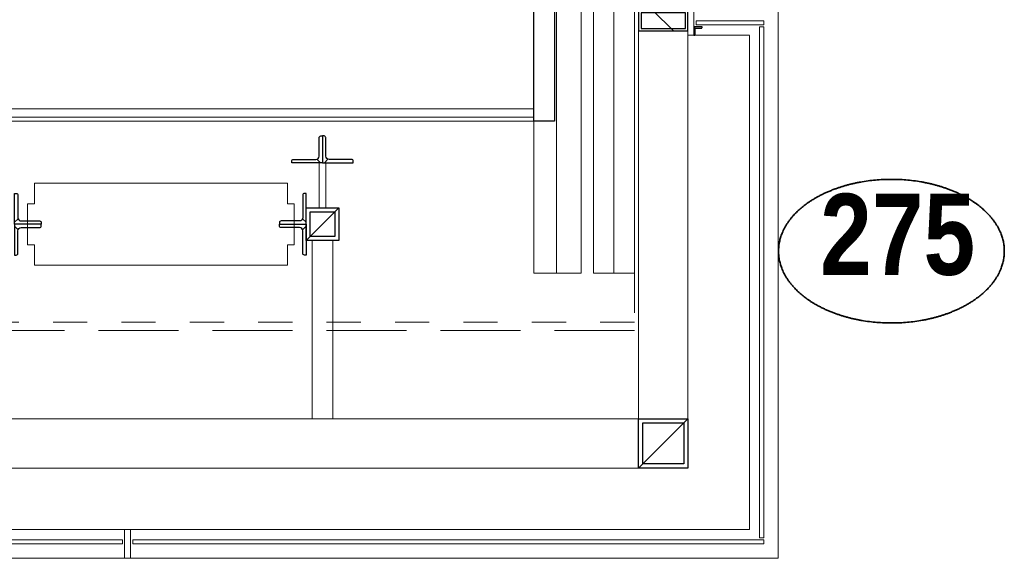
# Model space of a CAD drawing. Header units: millimetres. Extents: x 18442 to 242186, y -49554 to 63508.
# Tile 139 of 175: x 211658 to 214057, y -1673 to -361. Entities that reach past the tile are written whole.
import ezdxf
from ezdxf.enums import TextEntityAlignment as Align

# ---------------------------------------------------------------- set-up
doc = ezdxf.new("R2010")
doc.units = ezdxf.units.MM
doc.header["$LTSCALE"] = 400
for name, pattern in [('STYLE_01', [0.416641, 0.208282, -0.208359]), ('STYLE_02', [0.694427, 0.486069, -0.208359]), ('STYLE_06', [1.041641, 0.625, -0.208282, 0.069427, -0.138931])]:
    doc.linetypes.add(name, pattern=pattern)
for name, color, linetype, lineweight in [('Detailaanduiding', 5, 'Continuous', 70), ('Dimension', 7, 'Continuous', 9), ('Lijn-afbreek', 140, 'STYLE_06', 15), ('mat-glas-hor', 140, 'Continuous', 15), ('mat-staal', 5, 'Continuous', 25), ('mat-staal_zink', 140, 'Continuous', 15), ('None', 7, 'Continuous', 9)]:
    doc.layers.add(name, color=color, linetype=linetype, lineweight=lineweight)
doc.layers.get('Dimension').off()
doc.styles.add('Arial Narrow (bold)', font='ARIALNB.TTF', dxfattribs={"height": 172.861111})
doc.styles.get("Standard").update_dxf_attribs({"font": 'arial.ttf'})

# ---------------------------------------------------------------- blocks, each defined once
blk = doc.blocks.new('*X1799')
at = {"layer": 'None', "lineweight": 5}
blk.add_line((33516, 5650), (31916, 5650), dxfattribs=at)
blk = doc.blocks.new('*X535')
at = {"layer": 'None', "lineweight": 9}
blk.add_line((-25, -25), (25, 25), dxfattribs=at)
blk = doc.blocks.new('Kolom [] 120x50')
at = {"layer": 'mat-staal', "lineweight": 25}
for points in [[(-60, 25), (60, 25), (60, -25), (-60, -25)], [(-54, 19), (54, 19), (54, -19), (-54, -19)]]:
    blk.add_lwpolyline(points, close=True, dxfattribs=at)
at = {"layer": 'mat-staal'}
blk.add_blockref('*X535', (0, 0), dxfattribs=at)
blk = doc.blocks.new('*X1805')
at = {"layer": 'None', "lineweight": 9}
blk.add_line((-6, -6), (-2, -2), dxfattribs=at)
blk = doc.blocks.new('*U1806')
at = {"layer": 'None', "color": 92, "linetype": 'Continuous', "lineweight": 25, "flags": 128}
blk.add_lwpolyline([(-6, -6), (-6, 14), (-5, 14, -0.414214), (-3, 12), (-3, 0.5, 0.414214), (0.5, -3), (12, -3, -0.414214), (14, -5), (14, -6)], format="xyb", close=True, dxfattribs=at)
at = {"layer": 'None', "color": 92}
blk.add_blockref('*X1805', (0, 0), dxfattribs=at)
blk = doc.blocks.new('*U1815')
at = {"layer": 'mat-glas-hor', "lineweight": 15}
blk.add_lwpolyline([(33911.1, 5884.9), (34076.1, 5884.9), (34076.1, 5874.9), (33911.1, 5874.9)], close=True, dxfattribs=at)
at = {"layer": 'mat-staal_zink', "color": 8, "lineweight": 5}
blk.add_lwpolyline([(33906.1, 5919.9), (33891.1, 5919.9), (33891.1, 5849.9), (33906.1, 5849.9)], close=True, dxfattribs=at)
at = {"layer": 'None', "color": 8, "linetype": 'Continuous', "lineweight": 5}
blk.add_line((34041.1, 5849.9), (33906.1, 5849.9), dxfattribs=at)
at = {"layer": 'Dimension', "color": 7, "xscale": -1, "rotation": 180}
blk.add_blockref('Kolom [] 120x50', (33831.1, 5884.9), dxfattribs=at)
at = {"layer": 'mat-staal', "xscale": -1, "rotation": 180}
blk.add_blockref('*U1806', (33912.1, 5863.9), dxfattribs=at)
blk = doc.blocks.new('*X549')
at = {"layer": 'None', "lineweight": 9}
blk.add_line((-60, -60), (60, 60), dxfattribs=at)
blk = doc.blocks.new('Kolom [] 120')
at = {"layer": 'mat-staal', "lineweight": 25}
for points in [[(-60, 60), (60, 60), (60, -60), (-60, -60)], [(-50, 50), (50, 50), (50, -50), (-50, -50)]]:
    blk.add_lwpolyline(points, close=True, dxfattribs=at)
at = {"layer": 'mat-staal'}
blk.add_blockref('*X549', (0, 0), dxfattribs=at)
blk = doc.blocks.new('*X1818')
at = {"layer": 'None', "lineweight": 9}
blk.add_line((-17.8, -17.8), (-9.4, -9.4), dxfattribs=at)
blk = doc.blocks.new('*U1819')
at = {"layer": 'None', "color": 92, "linetype": 'Continuous', "lineweight": 25, "flags": 128}
blk.add_lwpolyline([(-17.8, -22.8), (-17.8, 52.2), (-13.8, 52.2, -0.414214), (-9.8, 48.2), (-9.8, -6.8, 0.414214), (-1.8, -14.8), (43.2, -14.8, -0.414214), (47.2, -18.8), (47.2, -22.8)], format="xyb", close=True, dxfattribs=at)
at = {"layer": 'None', "color": 92}
blk.add_blockref('*X1818', (0, 0), dxfattribs=at)
blk = doc.blocks.new('*X1820')
at = {"layer": 'None', "lineweight": 9}
blk.add_line((-17.8, -17.8), (-9.4, -9.4), dxfattribs=at)
blk = doc.blocks.new('*U1821')
at = {"layer": 'None', "color": 92, "linetype": 'Continuous', "lineweight": 25, "flags": 128}
blk.add_lwpolyline([(-17.8, -22.8), (-17.8, 52.2), (-13.8, 52.2, -0.414214), (-9.8, 48.2), (-9.8, -6.8, 0.414214), (-1.8, -14.8), (43.2, -14.8, -0.414214), (47.2, -18.8), (47.2, -22.8)], format="xyb", close=True, dxfattribs=at)
at = {"layer": 'None', "color": 92}
blk.add_blockref('*X1820', (0, 0), dxfattribs=at)
blk = doc.blocks.new('*U1822')
at = {"layer": 'mat-staal', "rotation": 89.99999764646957}
blk.add_blockref('*U1821', (32978.2, 5556.8), dxfattribs=at)
at = {"layer": 'mat-staal', "xscale": -1, "rotation": 270}
blk.add_blockref('*U1819', (33023.8, 5556.8), dxfattribs=at)
blk = doc.blocks.new('*U1823')
at = {"layer": 'mat-staal'}
blk.add_blockref('*U1822', (0, 0), dxfattribs=at)
blk = doc.blocks.new('*U1824')
at = {"layer": 'None', "color": 140, "linetype": 'Continuous', "lineweight": 15}
blk.add_lwpolyline([(32299, 5339), (32299, 5289), (32915.9, 5289), (32915.9, 5339), (32932.4, 5339), (32932.4, 5439), (32915.9, 5439), (32915.9, 5489), (32299, 5489), (32299, 5439), (32282.4, 5439), (32282.4, 5339)], close=True, dxfattribs=at)
blk = doc.blocks.new('*X1825')
at = {"layer": 'None', "lineweight": 9}
blk.add_line((-17.8, -17.8), (-9.4, -9.4), dxfattribs=at)
blk = doc.blocks.new('*U1826')
at = {"layer": 'None', "color": 92, "linetype": 'Continuous', "lineweight": 25, "flags": 128}
blk.add_lwpolyline([(-17.8, -22.8), (-17.8, 52.2), (-13.8, 52.2, -0.414214), (-9.8, 48.2), (-9.8, -6.8, 0.414214), (-1.8, -14.8), (43.2, -14.8, -0.414214), (47.2, -18.8), (47.2, -22.8)], format="xyb", close=True, dxfattribs=at)
at = {"layer": 'None', "color": 92}
blk.add_blockref('*X1825', (0, 0), dxfattribs=at)
blk = doc.blocks.new('*X1827')
at = {"layer": 'None', "lineweight": 9}
blk.add_line((-17.8, -17.8), (-9.4, -9.4), dxfattribs=at)
blk = doc.blocks.new('*U1828')
at = {"layer": 'None', "color": 92, "linetype": 'Continuous', "lineweight": 25, "flags": 128}
blk.add_lwpolyline([(-17.8, -22.8), (-17.8, 52.2), (-13.8, 52.2, -0.414214), (-9.8, 48.2), (-9.8, -6.8, 0.414214), (-1.8, -14.8), (43.2, -14.8, -0.414214), (47.2, -18.8), (47.2, -22.8)], format="xyb", close=True, dxfattribs=at)
at = {"layer": 'None', "color": 92}
blk.add_blockref('*X1827', (0, 0), dxfattribs=at)
blk = doc.blocks.new('*U1829')
at = {"layer": 'mat-staal', "xscale": -1, "rotation": 2.3535304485e-06}
blk.add_blockref('*U1828', (32943.2, 5411.8), dxfattribs=at)
at = {"layer": 'mat-staal', "rotation": 180}
blk.add_blockref('*U1826', (32943.2, 5366.2), dxfattribs=at)
blk = doc.blocks.new('*U1830')
at = {"layer": 'mat-staal'}
blk.add_blockref('*U1829', (0, 0), dxfattribs=at)
blk = doc.blocks.new('*X1831')
at = {"layer": 'None', "lineweight": 9}
blk.add_line((-17.8, -17.8), (-9.4, -9.4), dxfattribs=at)
blk = doc.blocks.new('*U1832')
at = {"layer": 'None', "color": 92, "linetype": 'Continuous', "lineweight": 25, "flags": 128}
blk.add_lwpolyline([(-17.8, -22.8), (-17.8, 52.2), (-13.8, 52.2, -0.414214), (-9.8, 48.2), (-9.8, -6.8, 0.414214), (-1.8, -14.8), (43.2, -14.8, -0.414214), (47.2, -18.8), (47.2, -22.8)], format="xyb", close=True, dxfattribs=at)
at = {"layer": 'None', "color": 92}
blk.add_blockref('*X1831', (0, 0), dxfattribs=at)
blk = doc.blocks.new('*X1833')
at = {"layer": 'None', "lineweight": 9}
blk.add_line((-17.8, -17.8), (-9.4, -9.4), dxfattribs=at)
blk = doc.blocks.new('*U1834')
at = {"layer": 'None', "color": 92, "linetype": 'Continuous', "lineweight": 25, "flags": 128}
blk.add_lwpolyline([(-17.8, -22.8), (-17.8, 52.2), (-13.8, 52.2, -0.414214), (-9.8, 48.2), (-9.8, -6.8, 0.414214), (-1.8, -14.8), (43.2, -14.8, -0.414214), (47.2, -18.8), (47.2, -22.8)], format="xyb", close=True, dxfattribs=at)
at = {"layer": 'None', "color": 92}
blk.add_blockref('*X1833', (0, 0), dxfattribs=at)
blk = doc.blocks.new('*U1835')
at = {"layer": 'mat-staal'}
blk.add_blockref('*U1834', (32268.8, 5411.8), dxfattribs=at)
at = {"layer": 'mat-staal', "xscale": -1, "rotation": 180.0000023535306}
blk.add_blockref('*U1832', (32268.8, 5366.2), dxfattribs=at)
blk = doc.blocks.new('*U1836')
at = {"layer": 'mat-staal'}
blk.add_blockref('*U1835', (0, 0), dxfattribs=at)
blk = doc.blocks.new('*X530')
at = {"layer": 'None', "lineweight": 9}
blk.add_line((-40, -40), (40, 40), dxfattribs=at)
blk = doc.blocks.new('Kolom [] 080')
at = {"layer": 'mat-staal', "lineweight": 25}
for points in [[(-40, 40), (40, 40), (40, -40), (-40, -40)], [(-30, 30), (30, 30), (30, -30), (-30, -30)]]:
    blk.add_lwpolyline(points, close=True, dxfattribs=at)
at = {"layer": 'mat-staal'}
blk.add_blockref('*X530', (0, 0), dxfattribs=at)
blk = doc.blocks.new('*U1843')
at = {"layer": 'None', "color": 43, "linetype": 'Continuous', "lineweight": 9}
for points in [[(32993, 5539), (33009, 5539), (33009, 5429), (32993, 5429)], [(32976, 5349), (33026, 5349), (33026, 4915), (32976, 4915)]]:
    blk.add_lwpolyline(points, close=True, dxfattribs=at)
at = {"layer": 'Lijn-afbreek', "color": 7}
blk.add_blockref('Kolom [] 080', (33001, 5389), dxfattribs=at)
at = {"layer": 'mat-staal'}
for name in ['*U1823', '*U1830', '*U1836']:
    blk.add_blockref(name, (0, 0), dxfattribs=at)
at = {"layer": 'None', "color": 7}
blk.add_blockref('*U1824', (0, 0), dxfattribs=at)
blk = doc.blocks.new('*U1844')
at = {"layer": 'mat-glas-hor', "color": 140, "lineweight": 15}
for points in [[(34066.1, 4625), (34066.1, 5869.9), (34076.1, 5869.9), (34076.1, 4625)], [(30978.6, 4620), (32513.6, 4620), (32513.6, 4610), (30978.6, 4610)], [(34076.1, 4620), (32538.6, 4620), (32538.6, 4610), (34076.1, 4610)]]:
    blk.add_lwpolyline(points, close=True, dxfattribs=at)
at = {"layer": 'mat-glas-hor', "lineweight": 15}
blk.add_lwpolyline([(31916, 5670), (33516, 5670), (33516, 5640), (31916, 5640)], close=True, dxfattribs=at)
at = {"layer": 'mat-staal', "color": 8, "lineweight": 5}
blk.add_lwpolyline([(33516, 5270), (33631, 5270), (33631, 7470), (33516, 7470)], close=True, dxfattribs=at)
at = {"layer": 'mat-staal', "color": 43, "lineweight": 9}
for points in [[(33571, 5270), (33631, 5270), (33631, 7470), (33571, 7470)], [(33661, 5270), (33711, 5270), (33711, 7470), (33661, 7470)]]:
    blk.add_lwpolyline(points, close=True, dxfattribs=at)
at = {"layer": 'mat-staal_zink', "color": 8, "lineweight": 5}
blk.add_lwpolyline([(32533.6, 4645), (32518.6, 4645), (32518.6, 4575), (32533.6, 4575)], close=True, dxfattribs=at)
at = {"layer": 'None', "color": 8, "linetype": 'Continuous', "lineweight": 5}
for p, q in [((34111.1, 5919), (34111.1, 4575)), ((34041.1, 4645), (34041.1, 5849)), ((34041.1, 4645), (29316.1, 4645)), ((29316.1, 4575), (34111.1, 4575))]:
    blk.add_line(p, q, dxfattribs=at)
at = {"layer": 'None', "color": 43, "linetype": 'Continuous', "lineweight": 9, "flags": 128}
for points in [[(29683.1, 4795), (29683.1, 7945), (33891.1, 7945), (33891.1, 4795)], [(33771.1, 4915), (33771.1, 7825), (29803.1, 7825), (29803.1, 4915)]]:
    blk.add_lwpolyline(points, close=True, dxfattribs=at)
at = {"layer": 'None', "color": 43, "linetype": 'STYLE_02', "lineweight": 9}
blk.add_lwpolyline([(31791.1, 7610), (33761.1, 7610), (33761.1, 5130), (31791.1, 5130)], close=True, dxfattribs=at)
at = {"layer": 'None', "color": 8, "linetype": 'STYLE_01', "lineweight": 5}
blk.add_lwpolyline([(31831.1, 7590), (33761.1, 7590), (33761.1, 5150), (31831.1, 5150)], close=True, dxfattribs=at)
at = {"layer": 'None', "color": 8, "linetype": 'Continuous', "lineweight": 5}
blk.add_lwpolyline([(33661, 5270), (33761, 5270), (33761, 7470), (33661, 7470)], close=True, dxfattribs=at)
at = {"layer": 'None', "color": 92, "lineweight": 25}
blk.add_lwpolyline([(33516, 5640), (33516, 5920), (33566, 5920), (33566, 5640)], close=True, dxfattribs=at)
at = {"layer": 'mat-glas-hor'}
blk.add_blockref('*X1799', (0, 0), dxfattribs=at)
at = {"layer": 'mat-staal', "color": 7}
blk.add_blockref('Kolom [] 120', (33831.1, 4855), dxfattribs=at)
at = {"layer": 'None', "color": 7}
for name in ['*U1815', '*U1843']:
    blk.add_blockref(name, (0, 0), dxfattribs=at)
blk = doc.blocks.new('Detail')
at = {"layer": 'Detailaanduiding', "color": 1, "linetype": 'Continuous', "lineweight": 35}
blk.add_open_spline([(-134.1, 153.9), (-70.3, 177.4), (77, 177.4), (140.9, 153.9), (204.7, 130.5), (241.5, 89.9), (278.4, 49.3), (278.4, 2.4), (278.4, -44.5), (241.5, -85.1), (204.7, -125.7), (140.9, -149.2), (77, -172.6), (-70.3, -172.6), (-134.1, -149.2), (-198, -125.7), (-234.8, -85.1), (-271.6, -44.5), (-271.6, 2.4), (-271.6, 49.3), (-234.8, 89.9), (-198, 130.5), (-134.1, 153.9)], degree=2, knots=[0, 0, 0, 0.097932, 0.195864, 0.195864, 0.280023, 0.280023, 0.347931, 0.347931, 0.415846, 0.415846, 0.5, 0.5, 0.597932, 0.695864, 0.695864, 0.780023, 0.780023, 0.847931, 0.847931, 0.915846, 0.915846, 1, 1, 1], dxfattribs=at)
at = {"layer": 'Detailaanduiding', "style": 'Arial Narrow (bold)'}
blk.add_attdef('Detail', text='', height=197.6, dxfattribs=at).set_placement((-170.2, 142.2), align=Align.TOP_LEFT)
at = {"layer": 'None', "color": 0, "flags": 1}
blk.add_attdef('Fragment', (-271.6, -528.2), '', height=197.6, dxfattribs=at)

msp = doc.modelspace()

# ---------------------------------------------------------------- block references
at = {"layer": 'Detailaanduiding', "color": 7}
msp.add_blockref('Detail', (213778.53254, -927.37179), dxfattribs=at).add_auto_attribs({'Detail': '275'})
at = {"layer": 'None', "color": 7}
msp.add_blockref('*U1844', (179394.72553, -6248.38115), dxfattribs=at)

doc.saveas('drawing.dxf')
